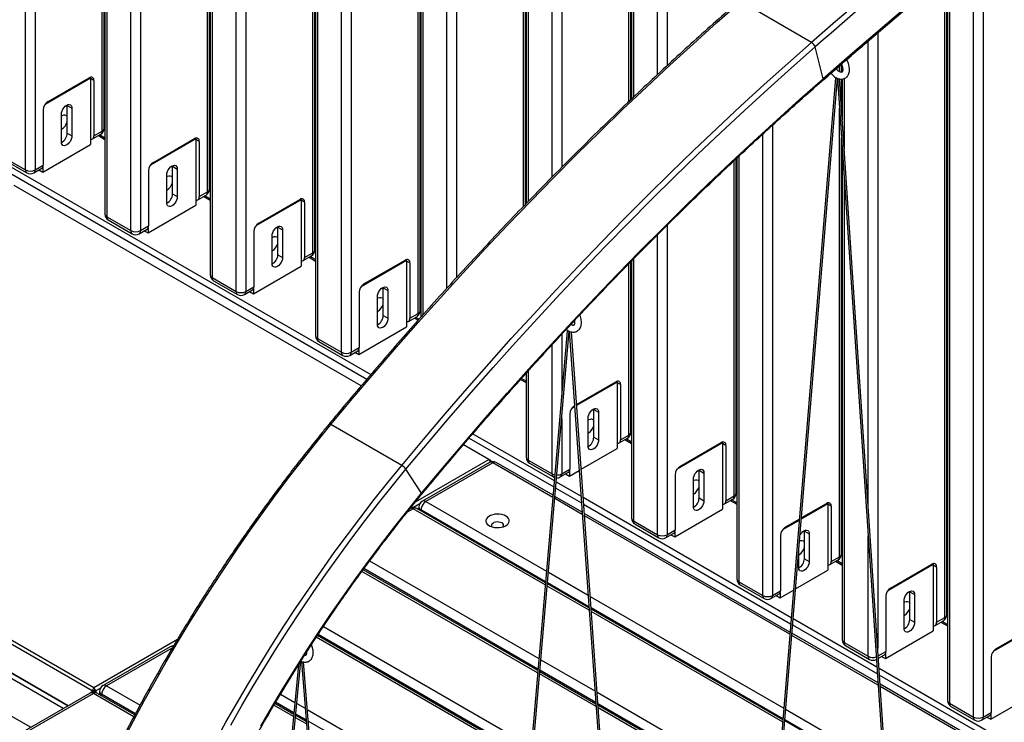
# Model space of a CAD drawing. Header units: millimetres. Extents: x 1 to 419, y 6 to 296.
# Tile 15 of 21: x 313 to 338, y 132 to 149. Entities that reach past the tile are written whole.
import ezdxf

# ---------------------------------------------------------------- set-up
doc = ezdxf.new("R2010")
doc.units = ezdxf.units.MM

msp = doc.modelspace()

# ---------------------------------------------------------------- linework, layer by layer
at = {"color": 7, "linetype": 'Continuous', "lineweight": 25}
for p, q in [((313.5099, 145.4094), (313.5099, 165.959)), ((313.7456, 165.959), (313.7456, 145.4094)), ((315.3955, 146.3619), (315.3955, 165.6899)), ((315.4443, 146.4299), (315.4443, 165.67)), ((315.4645, 165.3332), (315.4645, 144.3209)), ((315.5133, 165.2652), (315.5133, 144.2528)), ((316.1026, 143.9127), (316.1026, 164.925)), ((316.3383, 164.925), (316.3383, 143.9127)), ((317.9882, 144.8652), (317.9882, 164.5929)), ((318.037, 144.9332), (318.037, 164.5716)), ((318.0572, 164.2447), (318.0572, 142.8241)), ((318.106, 164.1767), (318.106, 142.7561)), ((318.6953, 142.4159), (318.6953, 163.8365)), ((318.931, 163.8365), (318.931, 142.4159)), ((320.5809, 143.3684), (320.5809, 163.4315)), ((320.6297, 143.4364), (320.6297, 163.4089)), ((320.65, 163.1018), (320.65, 141.3274)), ((320.6988, 163.0338), (320.6988, 141.2593)), ((321.288, 140.9192), (321.288, 162.6936)), ((321.5237, 162.6936), (321.5237, 140.9192)), ((323.1736, 141.8717), (323.1736, 162.2058)), ((323.2225, 141.9397), (323.2225, 162.1822)), ((323.2427, 161.8772), (323.2427, 141.7852)), ((323.2915, 161.8092), (323.2915, 141.8404)), ((323.8808, 142.4951), (323.8808, 161.469)), ((324.1165, 161.469), (324.1165, 142.7529)), ((325.7664, 144.5091), (325.7664, 160.9156)), ((325.8152, 144.5599), (325.8152, 160.8907)), ((325.8354, 160.571), (325.8354, 144.5809)), ((325.8842, 160.503), (325.8842, 144.6317)), ((326.4735, 145.2345), (326.4735, 160.1628)), ((326.7092, 160.1628), (326.7092, 145.4715)), ((328.3591, 147.087), (328.3591, 159.5942)), ((328.4079, 147.1336), (328.4079, 159.5692)), ((314.4391, 132.1504), (267.4855, 159.2562)), ((328.4281, 159.292), (328.4281, 147.1529)), ((328.4769, 159.224), (328.4769, 147.1995)), ((329.0662, 147.7539), (329.0662, 158.8838)), ((329.3019, 158.8838), (329.3019, 147.9722)), ((267.4855, 158.3307), (313.6375, 131.6877)), ((295.2429, 155.6553), (321.9135, 140.2587)), ((295.3844, 155.7369), (322.0071, 140.368)), ((336.8444, 131.9387), (336.8444, 150.7687)), ((337.0801, 150.9648), (337.0801, 131.9387)), ((336.2551, 150.2783), (336.2551, 132.2789)), ((336.1373, 134.3879), (336.1373, 150.1791)), ((336.1861, 134.4559), (336.1861, 150.2202)), ((336.2063, 150.2372), (336.2063, 132.3469)), ((332.8591, 148.5443), (331.1149, 149.5512)), ((334.2517, 137.1456), (334.2517, 148.5784)), ((334.4874, 148.7814), (334.4874, 133.6368)), ((333.1452, 147.652), (332.9473, 148.4344)), ((333.5445, 147.8249), (333.5445, 147.9688)), ((333.5934, 147.8098), (333.5934, 148.0095)), ((333.6136, 147.9545), (333.6136, 147.8206)), ((315.1126, 147.6684), (313.993, 147.0221)), ((314.0638, 147.0901), (315.0773, 147.6752)), ((315.0897, 147.6816), (315.1126, 147.6684)), ((315.1126, 147.6684), (315.1126, 146.0353)), ((315.1951, 147.6071), (315.1126, 147.6548)), ((315.1951, 147.6071), (315.1951, 146.2462)), ((333.4458, 147.6778), (329.7321, 102.4129)), ((329.7807, 102.3947), (333.4948, 147.6642)), ((333.4479, 147.6879), (333.4458, 147.6779)), ((333.495, 147.6641), (336.2803, 106.2013)), ((336.3302, 106.2026), (333.5462, 147.6479)), ((333.5934, 146.9455), (333.5934, 147.643)), ((333.6136, 147.6452), (333.6136, 146.6444)), ((333.6624, 147.657), (333.6624, 145.9177)), ((313.9459, 146.886), (313.9459, 145.5251)), ((314.5352, 146.9948), (314.5347, 147.0075)), ((314.5352, 146.9948), (314.653, 146.9267)), ((314.5352, 146.3143), (314.5352, 146.9948)), ((314.653, 146.9267), (314.653, 146.2463)), ((333.5445, 135.8847), (333.5445, 146.9271)), ((314.3937, 146.0966), (314.3937, 146.7771)), ((331.8946, 146.5078), (331.8946, 134.9322)), ((314.5352, 146.3143), (314.653, 146.2463)), ((315.1606, 146.1699), (315.3609, 146.2856)), ((315.1951, 146.2462), (315.3955, 146.3619)), ((315.3028, 146.2521), (315.4645, 146.1587)), ((315.4645, 146.1925), (315.3321, 146.269)), ((317.7054, 146.1716), (316.5858, 145.5253)), ((316.6565, 145.5934), (317.67, 146.1785)), ((317.6824, 146.1849), (317.7054, 146.1716)), ((317.7054, 146.1716), (317.7054, 144.5386)), ((317.7879, 146.1104), (317.7054, 146.158)), ((331.6589, 134.9322), (331.6589, 146.2921)), ((333.5934, 135.9527), (333.5934, 146.2004)), ((313.9341, 145.355), (315.1126, 146.0353)), ((317.7879, 146.1104), (317.7879, 144.7495)), ((312.9206, 145.7496), (313.5099, 145.4094)), ((312.9551, 145.6733), (313.5444, 145.3331)), ((331.0006, 137.4494), (331.0006, 145.6818)), ((331.0209, 145.7008), (331.0209, 135.3404)), ((331.0697, 145.7465), (331.0697, 135.2724)), ((333.6136, 145.8994), (333.6136, 133.8436)), ((313.711, 145.3331), (313.9114, 145.4488)), ((313.7456, 145.4094), (313.9459, 145.5251)), ((313.9341, 145.4726), (313.9341, 145.355)), ((317.1279, 145.498), (317.1274, 145.5108)), ((317.1279, 145.498), (317.2457, 145.43)), ((317.1279, 144.8176), (317.1279, 145.498)), ((317.2457, 145.43), (317.2457, 144.7495)), ((330.9518, 137.3814), (330.9518, 145.6361)), ((313.8415, 145.4084), (313.9341, 145.355)), ((316.5386, 145.3892), (316.5386, 144.0283)), ((316.9865, 144.5999), (316.9865, 145.2803)), ((321.7734, 140.0947), (313.227, 145.0284)), ((333.6624, 145.1727), (333.6624, 133.7756)), ((317.1279, 144.8176), (317.2457, 144.7495)), ((317.7533, 144.6732), (317.9537, 144.7888)), ((317.7879, 144.7495), (317.9882, 144.8652)), ((317.8956, 144.7553), (318.0572, 144.662)), ((318.0572, 144.6958), (317.9249, 144.7722)), ((316.5268, 143.8582), (317.7054, 144.5386)), ((320.2981, 144.6749), (319.1785, 144.0286)), ((319.2492, 144.0966), (320.2627, 144.6817)), ((320.2752, 144.6881), (320.2981, 144.6749)), ((320.2981, 144.6749), (320.2981, 143.0418)), ((320.3806, 144.6136), (320.2981, 144.6613)), ((320.3806, 144.6136), (320.3806, 143.2527)), ((315.5133, 144.2528), (316.1026, 143.9127)), ((315.5478, 144.1765), (316.1371, 143.8364)), ((316.3383, 143.9127), (316.5386, 144.0283)), ((316.5268, 143.9758), (316.5268, 143.8582)), ((319.7206, 144.0013), (319.7201, 144.014)), ((319.7206, 144.0013), (319.8385, 143.9332)), ((319.7206, 143.3208), (319.7206, 144.0013)), ((329.3019, 144.0444), (329.3019, 136.4289)), ((316.3038, 143.8364), (316.5041, 143.952)), ((316.4342, 143.9117), (316.5268, 143.8582)), ((319.1314, 143.8925), (319.1314, 142.5316)), ((319.5792, 143.1031), (319.5792, 143.7836)), ((319.8385, 143.9332), (319.8385, 143.2528)), ((329.0662, 136.4289), (329.0662, 143.81)), ((319.7206, 143.3208), (319.8385, 143.2528)), ((320.3461, 143.1764), (320.5464, 143.2921)), ((320.3806, 143.2527), (320.5809, 143.3684)), ((320.4883, 143.2586), (320.65, 143.1652)), ((320.65, 143.199), (320.5176, 143.2755)), ((319.1196, 142.3615), (320.2981, 143.0418)), ((322.8908, 143.1781), (321.7712, 142.5318)), ((321.8419, 142.5999), (322.8554, 143.185)), ((322.8679, 143.1914), (322.8908, 143.1781)), ((322.8908, 143.1781), (322.8908, 141.5451)), ((322.9733, 143.1169), (322.8908, 143.1645)), ((322.9733, 143.1169), (322.9733, 141.756)), ((328.3591, 138.8782), (328.3591, 143.0947)), ((328.4079, 138.9462), (328.4079, 143.1447)), ((328.4281, 143.1653), (328.4281, 136.8371)), ((328.4769, 143.2152), (328.4769, 136.7691)), ((318.106, 142.7561), (318.6953, 142.4159)), ((318.1406, 142.6798), (318.7298, 142.3396)), ((318.931, 142.4159), (319.1314, 142.5316)), ((322.3133, 142.5045), (322.3128, 142.5173)), ((318.8965, 142.3396), (319.0968, 142.4553)), ((319.0269, 142.4149), (319.1196, 142.3615)), ((319.1196, 142.4791), (319.1196, 142.3615)), ((321.7241, 142.3957), (321.7241, 141.0348)), ((322.1719, 141.6064), (322.1719, 142.2868)), ((322.3133, 142.5045), (322.4312, 142.4365)), ((322.3133, 141.8241), (322.3133, 142.5045)), ((322.4312, 142.4365), (322.4312, 141.756)), ((322.3133, 141.8241), (322.4312, 141.756)), ((322.9388, 141.6797), (323.1391, 141.7953)), ((322.9733, 141.756), (323.1736, 141.8717)), ((321.7123, 140.8647), (322.8908, 141.5451)), ((323.081, 141.7618), (323.1743, 141.7079)), ((323.1941, 141.7303), (323.1103, 141.7787)), ((326.8461, 141.4426), (323.1298, 98.6025)), ((323.1785, 98.5855), (326.8957, 141.4363)), ((326.7092, 141.3612), (326.7092, 139.8638)), ((326.8953, 141.4313), (329.6774, 102.3688)), ((329.7264, 102.3831), (326.9462, 141.4195)), ((320.6988, 141.2593), (321.288, 140.9192)), ((320.7333, 141.183), (321.3226, 140.8429)), ((326.4735, 137.9257), (326.4735, 141.1062)), ((321.4892, 140.8429), (321.6896, 140.9585)), ((321.5237, 140.9192), (321.7241, 141.0348)), ((321.6197, 140.9182), (321.7123, 140.8647)), ((321.7123, 140.9823), (321.7123, 140.8647)), ((325.8354, 140.4043), (325.8354, 138.3339)), ((325.8842, 140.4586), (325.8842, 138.2659)), ((325.6978, 140.2512), (325.8354, 140.1717)), ((325.8354, 140.2055), (325.7178, 140.2734)), ((327.0734, 139.633), (328.0409, 140.1915)), ((328.0763, 140.1846), (327.0753, 139.6068)), ((328.0533, 140.1979), (328.0763, 140.1846)), ((328.0763, 140.1846), (328.0763, 138.5516)), ((328.1588, 140.1234), (328.0763, 140.171)), ((328.1588, 140.1234), (328.1588, 138.7625)), ((303.5043, 139.4155), (315.1951, 132.6666)), ((326.9095, 139.4022), (326.9095, 138.0413)), ((327.0272, 139.579), (326.9567, 139.5383)), ((327.4988, 139.511), (327.4983, 139.5238)), ((327.4988, 139.511), (327.6166, 139.443)), ((327.4988, 138.8306), (327.4988, 139.511)), ((327.6166, 139.443), (327.6166, 138.7625)), ((315.148, 132.5849), (303.4572, 139.3339)), ((322.7706, 138.1332), (321.0264, 139.1401)), ((326.7092, 139.2859), (326.7092, 137.9257)), ((327.3574, 138.6129), (327.3574, 139.2933)), ((324.5229, 138.9156), (326.5266, 137.7589)), ((328.1588, 138.7625), (328.3591, 138.8782)), ((324.9178, 138.2794), (324.2891, 138.6423)), ((324.4294, 138.8063), (326.5131, 137.6034)), ((327.4988, 138.8306), (327.6166, 138.7625)), ((328.1242, 138.6862), (328.3246, 138.8019)), ((328.2665, 138.7683), (328.4281, 138.675)), ((328.4281, 138.7088), (328.2958, 138.7852)), ((330.669, 138.6879), (329.5494, 138.0416)), ((329.6201, 138.1096), (330.6336, 138.6947)), ((330.6461, 138.7011), (330.669, 138.6879)), ((330.669, 138.6879), (330.669, 137.0548)), ((330.7515, 138.6267), (330.669, 138.6743)), ((303.4572, 138.6262), (314.5569, 132.2185)), ((314.5569, 132.2185), (303.5043, 138.599)), ((327.187, 138.0382), (328.0763, 138.5516)), ((330.7515, 138.6267), (330.7515, 137.2658)), ((323.1093, 137.2353), (324.9178, 138.2794)), ((324.9288, 138.206), (323.2789, 137.2535)), ((325.0121, 138.1978), (323.3622, 137.2453)), ((324.9178, 138.2794), (324.9535, 138.2177)), ((324.965, 138.2522), (324.9178, 138.2794)), ((324.965, 138.2522), (324.965, 138.2215)), ((326.4906, 137.3442), (325.0121, 138.1978)), ((326.4953, 137.3979), (325.0955, 138.206)), ((325.8842, 138.2659), (326.4735, 137.9257)), ((325.9187, 138.1895), (326.508, 137.8494)), ((323.26, 137.4505), (322.8753, 138.0403)), ((326.6747, 137.8494), (326.875, 137.965)), ((326.7092, 137.9257), (326.9095, 138.0413)), ((326.8051, 137.9247), (326.8977, 137.8712)), ((326.8977, 137.8712), (327.1389, 138.0105)), ((326.8977, 137.9888), (326.8977, 137.8712)), ((330.0915, 138.0143), (330.091, 138.0271)), ((330.0915, 138.0143), (330.2094, 137.9462)), ((330.0915, 137.3338), (330.0915, 138.0143)), ((330.2094, 137.9462), (330.2094, 137.2658)), ((326.5743, 137.7314), (327.1839, 137.3795)), ((329.5023, 137.9055), (329.5023, 136.5446)), ((329.9501, 137.1161), (329.9501, 137.7966)), ((326.5608, 137.5759), (327.196, 137.2092)), ((323.2151, 137.1875), (323.0615, 137.0989)), ((323.3622, 137.2453), (326.3332, 135.5301)), ((327.2162, 136.9254), (326.5384, 137.3167)), ((327.212, 136.9841), (326.543, 137.3704)), ((327.2361, 137.3493), (332.3559, 134.3937)), ((330.0915, 137.3338), (330.2094, 137.2658)), ((330.717, 137.1894), (330.9173, 137.3051)), ((330.7515, 137.2658), (330.9518, 137.3814)), ((330.8592, 137.2716), (331.0209, 137.1782)), ((331.0209, 137.2121), (330.8885, 137.2885)), ((333.2617, 137.1911), (332.6044, 136.8117)), ((332.6068, 136.8403), (333.2263, 137.198)), ((333.2388, 137.2044), (333.2617, 137.1911)), ((333.2617, 137.1911), (333.2617, 135.5581)), ((323.0558, 137.0684), (322.9021, 136.9796)), ((326.304, 135.1932), (323.0558, 137.0684)), ((326.3087, 135.2469), (323.1391, 137.0766)), ((323.1955, 137.1092), (323.1955, 137.0441)), ((326.3108, 135.271), (323.2444, 137.0412)), ((323.2444, 137.0412), (323.2444, 137.0159)), ((327.2482, 137.179), (332.3431, 134.2378)), ((332.3262, 134.0318), (327.2642, 136.954)), ((329.4905, 136.3745), (330.669, 137.0548)), ((333.3442, 137.1299), (333.2617, 137.1775)), ((333.3442, 137.1299), (333.3442, 135.769)), ((332.3218, 133.978), (327.2684, 136.8952)), ((328.4769, 136.7691), (329.0662, 136.4289)), ((332.5518, 136.7813), (332.1421, 136.5448)), ((332.2128, 136.6129), (332.5542, 136.8099)), ((328.5115, 136.6928), (329.1007, 136.3526)), ((329.2674, 136.3526), (329.4677, 136.4683)), ((329.3019, 136.4289), (329.5023, 136.5446)), ((329.4905, 136.4921), (329.4905, 136.3745)), ((332.6842, 136.5175), (332.6837, 136.5303)), ((332.6842, 136.5175), (332.8021, 136.4495)), ((332.6842, 135.8371), (332.6842, 136.5175)), ((329.3978, 136.4279), (329.4905, 136.3745)), ((332.095, 136.4087), (332.095, 135.0478)), ((332.8021, 136.4495), (332.8021, 135.769)), ((334.2517, 133.4354), (334.2517, 136.4006)), ((332.5428, 135.6194), (332.5428, 136.0607)), ((321.9804, 135.7843), (326.1466, 133.3791)), ((332.6842, 135.8371), (332.8021, 135.769)), ((333.3097, 135.6927), (333.51, 135.8084)), ((333.3442, 135.769), (333.5445, 135.8847)), ((333.4519, 135.7748), (333.6136, 135.6815)), ((333.6136, 135.7153), (333.4812, 135.7917)), ((326.1163, 133.0293), (321.7905, 135.5265)), ((326.1209, 133.0829), (321.8196, 135.566)), ((326.1242, 133.12), (321.8397, 135.5933)), ((326.381, 135.5026), (327.3577, 134.9387)), ((332.4638, 135.0974), (333.2617, 135.5581)), ((335.8544, 135.6944), (334.7348, 135.0481)), ((334.8056, 135.1161), (335.8191, 135.7012)), ((335.8315, 135.7076), (335.8544, 135.6944)), ((335.8544, 135.6944), (335.8544, 134.0613)), ((335.9369, 135.6332), (335.8544, 135.6808)), ((335.9369, 135.6332), (335.9369, 134.2723)), ((327.3779, 134.6549), (326.3585, 135.2434)), ((331.0697, 135.2724), (331.6589, 134.9322)), ((327.384, 134.5698), (326.3518, 135.1657)), ((327.3798, 134.6286), (326.3564, 135.2193)), ((331.1042, 135.196), (331.6935, 134.8559)), ((331.8946, 134.9322), (332.095, 135.0478)), ((332.0832, 134.8777), (332.4112, 135.0671)), ((335.277, 135.0208), (335.2765, 135.0336)), ((335.277, 135.0208), (335.3948, 134.9527)), ((335.277, 134.3403), (335.277, 135.0208)), ((327.4099, 134.9086), (332.1726, 132.1592)), ((331.8601, 134.8559), (332.0605, 134.9715)), ((331.9906, 134.9312), (332.0832, 134.8777)), ((332.0832, 134.9953), (332.0832, 134.8777)), ((334.6877, 134.912), (334.6877, 133.5511)), ((335.1355, 134.1226), (335.1355, 134.8031)), ((335.3948, 134.9527), (335.3948, 134.2723)), ((332.1513, 131.8993), (327.4301, 134.6248)), ((332.1493, 131.8752), (327.432, 134.5984)), ((332.1449, 131.8214), (327.4362, 134.5396)), ((332.4038, 134.3661), (334.4684, 133.1742)), ((335.277, 134.3403), (335.3948, 134.2723)), ((335.9024, 134.1959), (336.1027, 134.3116)), ((335.9369, 134.2723), (336.1373, 134.3879)), ((336.0446, 134.2781), (336.2063, 134.1847)), ((336.2063, 134.2186), (336.0739, 134.295)), ((320.8428, 134.1686), (325.9589, 131.2152)), ((332.391, 134.2102), (334.4798, 133.0043)), ((334.6759, 133.381), (335.8544, 134.0613)), ((338.4472, 134.1976), (337.3276, 133.5513)), ((337.3983, 133.6194), (338.4118, 134.2045)), ((315.1951, 132.6666), (317.2515, 133.8537)), ((325.9286, 130.8653), (320.6665, 133.903)), ((325.9332, 130.919), (320.6936, 133.9438)), ((325.9364, 130.956), (320.7122, 133.9719)), ((334.4988, 132.7212), (332.3697, 133.9503)), ((334.4949, 132.7798), (332.3741, 134.0041)), ((317.0681, 133.6681), (315.4182, 132.7157)), ((317.1292, 133.647), (315.5015, 132.7074)), ((333.6624, 133.7756), (334.2517, 133.4354)), ((333.6969, 133.6993), (334.2862, 133.3591)), ((334.5004, 133.443), (334.6877, 133.5511)), ((316.5817, 94.7747), (320.291, 133.3147)), ((320.3001, 133.3102), (323.0787, 98.5602)), ((326.1944, 133.3516), (327.5255, 132.5832)), ((334.4528, 133.3591), (334.4558, 133.3609)), ((334.504, 133.3887), (334.6532, 133.4748)), ((334.5833, 133.4344), (334.6759, 133.381)), ((334.6759, 133.4986), (334.6759, 133.381)), ((337.2804, 133.4152), (337.2804, 132.0543)), ((320.2325, 133.2278), (316.5333, 94.7933)), ((323.1277, 98.574), (320.3514, 133.2953)), ((327.5457, 132.2993), (326.1719, 133.0924)), ((334.5204, 133.1442), (338.2853, 130.9707)), ((327.5528, 132.2), (326.164, 133.0017)), ((327.5486, 132.2588), (326.1687, 133.0554)), ((334.5319, 132.9743), (338.273, 130.8146)), ((315.1951, 132.6666), (315.148, 132.5849)), ((315.2423, 132.5849), (315.148, 132.5849)), ((315.148, 132.5505), (315.148, 132.5849)), ((315.2423, 132.5849), (315.1951, 132.6666)), ((315.3544, 132.6497), (315.2423, 132.5849)), ((315.2423, 132.5849), (315.2423, 132.5435)), ((315.5015, 132.7074), (316.3282, 132.2302)), ((338.2567, 130.6082), (334.5469, 132.7498)), ((338.2524, 130.5543), (334.5509, 132.6912)), ((315.1, 132.532), (313.4501, 131.5795)), ((315.1833, 132.5237), (313.5334, 131.5712)), ((316.178, 131.9495), (315.1833, 132.5237)), ((316.2009, 131.9927), (315.2667, 132.532)), ((315.3349, 132.5713), (315.3349, 132.4926)), ((316.2166, 132.0224), (315.3837, 132.5033)), ((315.3837, 132.5033), (315.3837, 132.4644)), ((319.7874, 132.5056), (320.1432, 132.3002)), ((327.5777, 132.553), (331.9957, 130.0026)), ((337.2686, 131.8842), (338.4098, 132.543)), ((320.1097, 131.9521), (319.6245, 132.2322)), ((320.1149, 132.0055), (319.6495, 132.2741)), ((320.1184, 132.0423), (319.6668, 132.3031)), ((320.1908, 132.2727), (320.3923, 132.1564)), ((320.4449, 132.126), (325.7712, 129.0512)), ((331.9743, 129.7427), (327.5979, 132.2692)), ((331.9713, 129.7056), (327.6008, 132.2286)), ((331.9669, 129.6518), (327.605, 132.1699)), ((332.2204, 132.1315), (334.6319, 130.7394)), ((336.2551, 132.2789), (336.8444, 131.9387)), ((336.2896, 132.2026), (336.8789, 131.8624)), ((320.4231, 131.7712), (320.1573, 131.9247)), ((320.4184, 131.8303), (320.1624, 131.9781)), ((320.4152, 131.871), (320.1659, 132.0149)), ((334.6527, 130.43), (332.1971, 131.8476)), ((334.651, 130.4563), (332.1991, 131.8717)), ((337.0456, 131.8624), (337.2459, 131.978)), ((337.0801, 131.9387), (337.2804, 132.0543)), ((337.176, 131.9377), (337.2686, 131.8842)), ((337.2686, 132.0018), (337.2686, 131.8842)), ((325.7487, 128.792), (320.4677, 131.8407))]:
    msp.add_line(p, q, dxfattribs=at)
at = {"color": 7, "linetype": 'Continuous', "lineweight": 25, "flags": 128}
for points in [[(321.0264, 139.1401), (321.5583, 139.7776), (322.094, 140.4087), (322.6336, 141.0334), (323.177, 141.6516), (323.7239, 142.2631), (324.2744, 142.8677), (324.8283, 143.4654), (325.3854, 144.0561), (325.9458, 144.6397), (326.5093, 145.2159), (327.0757, 145.7848), (327.6451, 146.3462), (328.2171, 146.9), (328.7918, 147.4461), (329.3691, 147.9843), (329.9487, 148.5147), (330.5307, 149.037), (331.1149, 149.5512)], [(322.7706, 138.1332), (323.3025, 138.7707), (323.8382, 139.4018), (324.3778, 140.0265), (324.9212, 140.6447), (325.4681, 141.2561), (326.0186, 141.8608), (326.5725, 142.4585), (327.1296, 143.0492), (327.69, 143.6328), (328.2535, 144.209), (328.8199, 144.7779), (329.3893, 145.3393), (329.9613, 145.8931), (330.536, 146.4392), (331.1133, 146.9774), (331.6929, 147.5078), (332.2749, 148.0301), (332.8591, 148.5443)], [(322.8753, 138.0403), (323.4062, 138.6768), (323.9411, 139.3069), (324.4799, 139.9306), (325.0223, 140.5477), (325.5684, 141.1582), (326.1179, 141.7619), (326.6709, 142.3586), (327.2272, 142.9483), (327.7866, 143.5309), (328.3492, 144.1062), (328.9147, 144.6742), (329.4831, 145.2347), (330.0542, 145.7876), (330.628, 146.3327), (331.2043, 146.8701), (331.783, 147.3996), (332.364, 147.9211), (332.9473, 148.4344)], [(323.26, 137.4505), (323.7811, 138.0752), (324.306, 138.6936), (324.8348, 139.3058), (325.3672, 139.9115), (325.9031, 140.5106), (326.4425, 141.1031), (326.9852, 141.6888), (327.5312, 142.2676), (328.0803, 142.8393), (328.6324, 143.404), (329.1874, 143.9614), (329.7453, 144.5115), (330.3058, 145.0541), (330.8689, 145.5892), (331.4346, 146.1167), (332.0025, 146.6363), (332.5728, 147.1481), (333.1452, 147.652)], [(333.4883, 147.6646), (333.4803, 147.6628), (333.4708, 147.6629), (333.4613, 147.6647), (333.4532, 147.6681), (333.4477, 147.6725), (333.4458, 147.6773), (333.4458, 147.6778)], [(314.3937, 146.7771), (314.3982, 146.8184), (314.4111, 146.8619), (314.4317, 146.9048), (314.4586, 146.9441), (314.4898, 146.9771), (314.5234, 147.0016), (314.5569, 147.0159), (314.5882, 147.019), (314.615, 147.0107), (314.6356, 146.9916), (314.6486, 146.9629), (314.653, 146.9267)], [(314.3937, 146.7356), (314.4144, 146.7478), (314.4492, 146.7602), (314.4813, 146.7613), (314.5086, 146.751), (314.5295, 146.7299), (314.5352, 146.7198)], [(314.653, 146.2463), (314.6486, 146.205), (314.6356, 146.1614), (314.615, 146.1185), (314.5882, 146.0792), (314.5569, 146.0462), (314.5234, 146.0217), (314.4898, 146.0075), (314.4586, 146.0044), (314.4317, 146.0127), (314.4111, 146.0318), (314.3982, 146.0604), (314.3937, 146.0966)], [(315.1126, 146.164), (315.1224, 146.1625), (315.1427, 146.1633), (315.1606, 146.1699), (315.1753, 146.1821), (315.1862, 146.1993), (315.1929, 146.221), (315.1951, 146.2462)], [(316.9865, 145.2803), (316.9909, 145.3216), (317.0038, 145.3652), (317.0244, 145.4081), (317.0513, 145.4474), (317.0825, 145.4804), (317.1161, 145.5048), (317.1497, 145.5191), (317.1809, 145.5222), (317.2078, 145.5139), (317.2284, 145.4948), (317.2413, 145.4662), (317.2457, 145.43)], [(316.9865, 145.2389), (317.0071, 145.2511), (317.0419, 145.2635), (317.074, 145.2646), (317.1013, 145.2543), (317.1222, 145.2332), (317.1279, 145.2231)], [(317.2457, 144.7495), (317.2413, 144.7082), (317.2284, 144.6647), (317.2078, 144.6218), (317.1809, 144.5825), (317.1497, 144.5495), (317.1161, 144.525), (317.0825, 144.5107), (317.0513, 144.5076), (317.0244, 144.5159), (317.0038, 144.535), (316.9909, 144.5637), (316.9865, 144.5999)], [(317.7054, 144.6673), (317.7151, 144.6658), (317.7355, 144.6666), (317.7533, 144.6732), (317.768, 144.6854), (317.7789, 144.7026), (317.7856, 144.7243), (317.7879, 144.7495)], [(319.5792, 143.7836), (319.5836, 143.8249), (319.5966, 143.8684), (319.6172, 143.9113), (319.644, 143.9506), (319.6753, 143.9836), (319.7088, 144.0081), (319.7424, 144.0224), (319.7736, 144.0255), (319.8005, 144.0172), (319.8211, 143.9981), (319.834, 143.9694), (319.8385, 143.9332)], [(319.5792, 143.7421), (319.5999, 143.7543), (319.6347, 143.7668), (319.6668, 143.7678), (319.6941, 143.7575), (319.7149, 143.7364), (319.7206, 143.7263)], [(319.8385, 143.2528), (319.834, 143.2115), (319.8211, 143.1679), (319.8005, 143.125), (319.7736, 143.0857), (319.7424, 143.0527), (319.7088, 143.0283), (319.6753, 143.014), (319.644, 143.0109), (319.6172, 143.0192), (319.5966, 143.0383), (319.5836, 143.0669), (319.5792, 143.1031)], [(320.2981, 143.1705), (320.3078, 143.169), (320.3282, 143.1698), (320.3461, 143.1764), (320.3607, 143.1886), (320.3716, 143.2058), (320.3783, 143.2275), (320.3806, 143.2527)], [(322.1719, 142.2868), (322.1763, 142.3281), (322.1893, 142.3717), (322.2099, 142.4146), (322.2367, 142.4539), (322.268, 142.4869), (322.3015, 142.5114), (322.3351, 142.5256), (322.3664, 142.5287), (322.3932, 142.5204), (322.4138, 142.5013), (322.4268, 142.4727), (322.4312, 142.4365)], [(322.1719, 142.2454), (322.1926, 142.2576), (322.2274, 142.27), (322.2595, 142.2711), (322.2868, 142.2608), (322.3076, 142.2397), (322.3133, 142.2296)], [(322.4312, 141.756), (322.4268, 141.7147), (322.4138, 141.6712), (322.3932, 141.6283), (322.3664, 141.589), (322.3351, 141.556), (322.3015, 141.5315), (322.268, 141.5172), (322.2367, 141.5141), (322.2099, 141.5224), (322.1893, 141.5415), (322.1763, 141.5702), (322.1719, 141.6064)], [(322.8908, 141.6738), (322.9005, 141.6723), (322.9209, 141.6731), (322.9388, 141.6797), (322.9534, 141.6919), (322.9643, 141.7091), (322.971, 141.7308), (322.9733, 141.756)], [(326.8886, 141.4292), (326.8806, 141.4275), (326.8711, 141.4276), (326.8616, 141.4295), (326.8535, 141.4329), (326.8481, 141.4373), (326.8461, 141.442), (326.8461, 141.4426)], [(326.8957, 141.4363), (326.8939, 141.4325), (326.8886, 141.4292)], [(327.3574, 139.2933), (327.3618, 139.3346), (327.3747, 139.3782), (327.3953, 139.4211), (327.4222, 139.4604), (327.4534, 139.4934), (327.487, 139.5179), (327.5206, 139.5321), (327.5518, 139.5352), (327.5787, 139.5269), (327.5993, 139.5078), (327.6122, 139.4792), (327.6166, 139.443)], [(315.917, 131.3602), (316.1718, 131.8493), (316.4329, 132.3355), (316.7003, 132.8188), (316.9739, 133.2987), (317.2534, 133.7752), (317.5389, 134.248), (317.8301, 134.7168), (318.1269, 135.1814), (318.4292, 135.6417), (318.7368, 136.0974), (319.0495, 136.5482), (319.3673, 136.994), (319.69, 137.4345), (320.0174, 137.8696), (320.3494, 138.299), (320.6858, 138.7226), (321.0264, 139.1401)], [(321.0264, 139.1401), (321.0133, 139.147), (321.002, 139.1517), (320.9929, 139.154), (320.9864, 139.1537), (320.9833, 139.1518)], [(327.3574, 139.2519), (327.378, 139.2641), (327.4128, 139.2765), (327.4449, 139.2776), (327.4722, 139.2673), (327.4931, 139.2462), (327.4988, 139.2361)], [(327.6166, 138.7625), (327.6122, 138.7212), (327.5993, 138.6777), (327.5787, 138.6348), (327.5518, 138.5955), (327.5206, 138.5625), (327.487, 138.538), (327.4534, 138.5237), (327.4222, 138.5206), (327.3953, 138.5289), (327.3747, 138.548), (327.3618, 138.5767), (327.3574, 138.6129)], [(328.0763, 138.6803), (328.086, 138.6788), (328.1064, 138.6796), (328.1242, 138.6862), (328.1389, 138.6984), (328.1498, 138.7156), (328.1565, 138.7373), (328.1588, 138.7625)], [(318.1771, 131.3286), (318.4445, 131.8119), (318.718, 132.2918), (318.9976, 132.7683), (319.2831, 133.2411), (319.5743, 133.7099), (319.8711, 134.1745), (320.1733, 134.6348), (320.4809, 135.0905), (320.7937, 135.5413), (321.1115, 135.9871), (321.4342, 136.4276), (321.7616, 136.8627), (322.0936, 137.2921), (322.43, 137.7157), (322.7706, 138.1332)], [(318.5662, 131.744), (318.8387, 132.222), (319.1172, 132.6966), (319.4015, 133.1675), (319.6915, 133.6345), (319.9872, 134.0973), (320.2883, 134.5557), (320.5946, 135.0096), (320.9062, 135.4587), (321.2227, 135.9027), (321.5441, 136.3415), (321.8703, 136.7749), (322.2009, 137.2026), (322.536, 137.6245), (322.8753, 138.0403)], [(329.9501, 137.7966), (329.9545, 137.8379), (329.9675, 137.8814), (329.9881, 137.9243), (330.0149, 137.9636), (330.0462, 137.9966), (330.0797, 138.0211), (330.1133, 138.0354), (330.1445, 138.0385), (330.1714, 138.0302), (330.192, 138.0111), (330.2049, 137.9824), (330.2094, 137.9462)], [(326.508, 137.8494), (326.5276, 137.8397), (326.5329, 137.8376)], [(329.9501, 137.7552), (329.9708, 137.7673), (330.0056, 137.7798), (330.0376, 137.7808), (330.065, 137.7705), (330.0858, 137.7494), (330.0915, 137.7393)], [(319.3045, 131.7194), (319.5761, 132.1873), (319.8537, 132.6515), (320.1372, 133.1118), (320.4263, 133.568), (320.721, 134.0198), (321.0211, 134.4671), (321.3264, 134.9095), (321.6369, 135.3469), (321.9522, 135.779), (322.2724, 136.2056), (322.5972, 136.6266), (322.9264, 137.0416), (323.26, 137.4505)], [(323.2663, 137.4276), (323.2669, 137.4285), (323.2676, 137.4337), (323.2652, 137.4412), (323.26, 137.4505)], [(330.2094, 137.2658), (330.2049, 137.2245), (330.192, 137.1809), (330.1714, 137.138), (330.1445, 137.0987), (330.1133, 137.0657), (330.0797, 137.0413), (330.0462, 137.027), (330.0149, 137.0239), (329.9881, 137.0322), (329.9675, 137.0513), (329.9545, 137.0799), (329.9501, 137.1161)], [(330.669, 137.1836), (330.6787, 137.182), (330.6991, 137.1828), (330.717, 137.1894), (330.7316, 137.2016), (330.7425, 137.2189), (330.7492, 137.2405), (330.7515, 137.2658)], [(325.3339, 136.8867), (325.2886, 136.908), (325.2369, 136.9236), (325.1808, 136.9329), (325.1227, 136.9354), (325.0648, 136.9312), (325.0096, 136.9203), (324.9593, 136.9032), (324.916, 136.8806), (324.8815, 136.8535), (324.8571, 136.8229), (324.844, 136.7901), (324.8425, 136.7564), (324.8528, 136.7233), (324.8744, 136.692), (324.9065, 136.6639), (324.9478, 136.64), (324.9965, 136.6215), (325.0507, 136.609), (325.1081, 136.6031), (325.1664, 136.6039), (325.2232, 136.6115), (325.2762, 136.6256), (325.3233, 136.6455), (325.3624, 136.6705), (325.392, 136.6996), (325.4108, 136.7314), (325.4182, 136.7648), (325.4138, 136.7984), (325.3977, 136.8308), (325.3707, 136.8606), (325.3339, 136.8867)], [(325.236, 136.7173), (325.2019, 136.7321), (325.1619, 136.7407), (325.1193, 136.7425), (325.0776, 136.7372), (325.0401, 136.7254), (325.0099, 136.708), (324.9894, 136.6864), (324.9804, 136.6623), (324.9834, 136.6377), (324.9913, 136.6231)], [(332.569, 136.4052), (332.5808, 136.4276), (332.6076, 136.4669), (332.6389, 136.4999), (332.6724, 136.5244), (332.706, 136.5386), (332.7373, 136.5417), (332.7641, 136.5334), (332.7847, 136.5143), (332.7977, 136.4857), (332.8021, 136.4495)], [(332.5596, 136.2686), (332.5635, 136.2706), (332.5983, 136.283), (332.6304, 136.2841), (332.6577, 136.2738), (332.6785, 136.2527), (332.6842, 136.2426)], [(332.8021, 135.769), (332.7977, 135.7278), (332.7847, 135.6842), (332.7641, 135.6413), (332.7373, 135.602), (332.706, 135.569), (332.6724, 135.5445), (332.6389, 135.5302), (332.6076, 135.5271), (332.5808, 135.5354), (332.5602, 135.5545), (332.5472, 135.5832), (332.5428, 135.6194)], [(333.2617, 135.6868), (333.2714, 135.6853), (333.2918, 135.6861), (333.3097, 135.6927), (333.3243, 135.7049), (333.3352, 135.7221), (333.3419, 135.7438), (333.3442, 135.769)], [(335.1355, 134.8031), (335.14, 134.8444), (335.1529, 134.8879), (335.1735, 134.9308), (335.2004, 134.9701), (335.2316, 135.0031), (335.2652, 135.0276), (335.2987, 135.0419), (335.33, 135.045), (335.3568, 135.0367), (335.3774, 135.0176), (335.3904, 134.9889), (335.3948, 134.9527)], [(335.1355, 134.7617), (335.1562, 134.7738), (335.191, 134.7863), (335.2231, 134.7874), (335.2504, 134.777), (335.2713, 134.7559), (335.277, 134.7458)], [(335.3948, 134.2723), (335.3904, 134.231), (335.3774, 134.1874), (335.3568, 134.1445), (335.33, 134.1052), (335.2987, 134.0722), (335.2652, 134.0478), (335.2316, 134.0335), (335.2004, 134.0304), (335.1735, 134.0387), (335.1529, 134.0578), (335.14, 134.0864), (335.1355, 134.1226)], [(335.8544, 134.1901), (335.8642, 134.1885), (335.8845, 134.1893), (335.9024, 134.196), (335.9171, 134.2081), (335.928, 134.2254), (335.9347, 134.247), (335.9369, 134.2723)], [(334.4528, 133.3591), (334.4528, 133.3591), (334.4562, 133.3613)]]:
    msp.add_lwpolyline(points, dxfattribs=at)
at = {"color": 7, "linetype": 'Continuous', "lineweight": 25}
for centre, radius, start, end in [((462.0526, 0.6114), 196.4055, 126.256962, 131.131541), ((462.0607, 0.5932), 196.2837, 126.256962, 131.131541), ((461.3512, 0.8499), 194.9042, 126.256962, 131.131541), ((332.7541, 148.3698), 0.2037, 18.51676, 58.98481), ((315.1233, 147.6188), 0.0728, 350.78596, 129.20329), ((333.115, 147.6387), 0.033, 319.72509, 23.7457), ((314.2018, 146.8743), 0.2561, 122.60548, 177.39452), ((314.2473, 146.6711), 0.2992, 299.29053, 344.12314), ((315.2776, 146.4299), 0.1667, 299.99731, 0), ((315.3609, 146.4383), 0.0838, 294.37466, 354.3052), ((314.2607, 146.3238), 0.2747, 299.09901, 358.01487), ((315.3162, 146.3518), 0.0799, 304.05635, 7.25583), ((317.716, 146.122), 0.0728, 350.78596, 129.20329), ((313.8666, 145.515), 0.0799, 304.05635, 7.25583), ((316.7945, 145.3776), 0.2561, 122.60548, 177.39452), ((313.5891, 145.3993), 0.0799, 172.74417, 235.94365), ((313.6277, 145.6369), 0.2562, 242.60967, 297.39033), ((313.6277, 145.4775), 0.1667, 240.00269, 299.99731), ((313.6639, 145.4004), 0.0822, 305.01333, 6.29885), ((316.8401, 145.1744), 0.2992, 299.29053, 344.12314), ((316.8534, 144.8271), 0.2747, 299.09901, 358.01487), ((317.8703, 144.9332), 0.1667, 299.99731, 0), ((317.9089, 144.8551), 0.0799, 304.05635, 7.25583), ((317.9536, 144.9415), 0.0838, 294.37466, 354.3052), ((320.3087, 144.6253), 0.0728, 350.78596, 129.20329), ((315.6312, 144.3209), 0.1667, 180, 240.00269), ((315.5479, 144.3292), 0.0838, 185.6948, 245.62534), ((315.595, 144.2438), 0.0822, 173.70115, 234.98667), ((316.4593, 144.0182), 0.0799, 304.05635, 7.25583), ((319.3872, 143.8808), 0.2561, 122.60548, 177.39452), ((316.1819, 143.9026), 0.0799, 172.74417, 235.94365), ((316.2204, 144.1401), 0.2562, 242.60967, 297.39033), ((316.2204, 143.9807), 0.1667, 240.00269, 299.99731), ((316.2566, 143.9037), 0.0822, 305.01333, 6.29885), ((319.4328, 143.6776), 0.2992, 299.29053, 344.12314), ((319.4461, 143.3303), 0.2747, 299.09901, 358.01487), ((320.4631, 143.4364), 0.1667, 299.99731, 0), ((320.5016, 143.3583), 0.0799, 304.05635, 7.25583), ((320.5463, 143.4448), 0.0838, 294.37466, 354.3052), ((322.9015, 143.1286), 0.0728, 350.78596, 129.20329), ((318.2239, 142.8241), 0.1667, 180, 240.00269), ((318.1406, 142.8324), 0.0838, 185.6948, 245.62534), ((318.1877, 142.7471), 0.0822, 173.70115, 234.98667), ((319.0521, 142.5215), 0.0799, 304.05635, 7.25583), ((321.9799, 142.3841), 0.2561, 122.60548, 177.39452), ((318.7746, 142.4058), 0.0799, 172.74417, 235.94365), ((318.8132, 142.6434), 0.2562, 242.60967, 297.39033), ((318.8132, 142.484), 0.1667, 240.00269, 299.99731), ((318.8493, 142.4069), 0.0822, 305.01333, 6.29885), ((322.0255, 142.1809), 0.2992, 299.29053, 344.12314), ((322.0388, 141.8336), 0.2747, 299.09901, 358.01487), ((323.0558, 141.9397), 0.1667, 299.99731, 0), ((323.0944, 141.8616), 0.0799, 304.05635, 7.25583), ((323.1391, 141.948), 0.0838, 294.37466, 354.3052), ((320.8166, 141.3274), 0.1667, 180, 240.00269), ((320.7334, 141.3357), 0.0838, 185.6948, 245.62534), ((320.7804, 141.2503), 0.0822, 173.70115, 234.98667), ((321.3673, 140.9091), 0.0799, 172.74417, 235.94365), ((321.4059, 141.1466), 0.2562, 242.60967, 297.39033), ((321.4059, 140.9872), 0.1667, 240.00269, 299.99731), ((321.4421, 140.9102), 0.0822, 305.01333, 6.29885), ((321.6448, 141.0247), 0.0799, 304.05635, 7.25583), ((325.6485, 140.4429), 0.1667, 299.99731, 317.59347), ((328.0869, 140.1351), 0.0728, 350.78596, 129.20329), ((327.1654, 139.3906), 0.2561, 122.60548, 177.39452), ((327.211, 139.1874), 0.2992, 299.29053, 344.12314), ((328.2412, 138.9462), 0.1667, 299.99731, 0), ((328.2798, 138.8681), 0.0799, 304.05635, 7.25583), ((328.3245, 138.9545), 0.0838, 294.37466, 354.3052), ((327.2243, 138.8401), 0.2747, 299.09901, 358.01487), ((330.6796, 138.6383), 0.0728, 350.78596, 129.20329), ((325.0121, 138.0617), 0.1667, 60.00269, 119.99731), ((324.9633, 138.1296), 0.0838, 54.38242, 114.30712), ((325.0609, 138.1296), 0.0838, 65.69288, 125.61758), ((326.0021, 138.3339), 0.1667, 180, 240.00269), ((325.9188, 138.3422), 0.0838, 185.6948, 245.62534), ((325.9659, 138.2568), 0.0822, 173.70115, 234.98667), ((322.5935, 137.8282), 0.3527, 36.97599, 59.85725), ((326.5528, 137.9156), 0.0799, 172.74417, 235.94365), ((326.5775, 138.1144), 0.2155, 241.12738, 259.62481), ((326.5952, 138.1413), 0.2439, 268.45911, 297.8526), ((326.6275, 137.9167), 0.0822, 305.01333, 6.29885), ((326.8302, 138.0312), 0.0799, 304.05635, 7.25583), ((329.7581, 137.8938), 0.2561, 122.60548, 177.39452), ((326.5913, 137.9937), 0.1667, 267.01421, 299.99731), ((329.8037, 137.6906), 0.2992, 299.29053, 344.12314), ((330.834, 137.4494), 0.1667, 299.99731, 0), ((330.9172, 137.4578), 0.0838, 294.37466, 354.3052), ((323.3622, 137.1092), 0.1667, 119.99731, 180), ((323.5002, 137.0295), 0.2561, 122.60548, 177.39452), ((323.3134, 137.1771), 0.0838, 54.38242, 114.30712), ((329.817, 137.3433), 0.2747, 299.09901, 358.01487), ((330.8725, 137.3713), 0.0799, 304.05635, 7.25583), ((333.2724, 137.1416), 0.0728, 350.78596, 129.20329), ((323.007, 137.0002), 0.0838, 54.38242, 114.30712), ((323.0558, 136.9323), 0.1667, 60.00269, 115.3734), ((323.1046, 137.0002), 0.0838, 65.69288, 125.61758), ((323.279, 137.1175), 0.0838, 185.6948, 245.62534), ((325.2144, 136.6571), 0.064, 327.9556, 70.2586), ((328.5948, 136.8371), 0.1667, 180, 240.00269), ((328.5115, 136.8455), 0.0838, 185.6948, 245.62534), ((328.5586, 136.7601), 0.0822, 173.70115, 234.98667), ((329.423, 136.5345), 0.0799, 304.05635, 7.25583), ((332.3508, 136.3971), 0.2561, 122.60548, 177.39452), ((329.1455, 136.4188), 0.0799, 172.74417, 235.94365), ((329.1841, 136.6564), 0.2562, 242.60967, 297.39033), ((329.1841, 136.497), 0.1667, 240.00269, 299.99731), ((329.2202, 136.4199), 0.0822, 305.01333, 6.29885), ((332.3964, 136.1939), 0.2992, 299.29053, 344.12314), ((332.4097, 135.8466), 0.2747, 299.09901, 358.01487), ((333.4267, 135.9527), 0.1667, 299.99731, 0), ((333.4653, 135.8746), 0.0799, 304.05635, 7.25583), ((333.51, 135.961), 0.0838, 294.37466, 354.3052), ((335.8651, 135.6448), 0.0728, 350.78596, 129.20329), ((331.1875, 135.3404), 0.1667, 180, 240.00269), ((331.1043, 135.3487), 0.0838, 185.6948, 245.62534), ((331.1513, 135.2633), 0.0822, 173.70115, 234.98667), ((332.0157, 135.0377), 0.0799, 304.05635, 7.25583), ((334.9436, 134.9004), 0.2561, 122.60548, 177.39452), ((331.7382, 134.9221), 0.0799, 172.74417, 235.94365), ((331.7768, 135.1596), 0.2562, 242.60967, 297.39033), ((331.7768, 135.0002), 0.1667, 240.00269, 299.99731), ((331.813, 134.9232), 0.0822, 305.01333, 6.29885), ((334.9891, 134.6972), 0.2992, 299.29053, 344.12314), ((335.0025, 134.3498), 0.2747, 299.09901, 358.01487), ((336.0194, 134.4559), 0.1667, 299.99731, 0), ((336.058, 134.3778), 0.0799, 304.05635, 7.25583), ((336.1027, 134.4643), 0.0838, 294.37466, 354.3052), ((333.7802, 133.8436), 0.1667, 180, 240.00269), ((333.697, 133.852), 0.0838, 185.6948, 245.62534), ((317.1515, 133.5238), 0.1667, 88.03681, 119.99731), ((317.1017, 133.5965), 0.0791, 61.9394, 115.14794), ((333.7441, 133.7666), 0.0822, 173.70115, 234.98667), ((334.6084, 133.541), 0.0799, 304.05635, 7.25583), ((337.5363, 133.4036), 0.2561, 122.60548, 177.39452), ((334.3309, 133.4253), 0.0799, 172.74417, 235.94365), ((334.3706, 133.669), 0.2621, 243.01283, 288.3455), ((334.3695, 133.5035), 0.1667, 240.00269, 299.99731), ((315.5015, 132.5713), 0.1667, 119.99731, 180), ((315.6396, 132.4916), 0.2561, 122.60548, 177.39452), ((315.4527, 132.6393), 0.0838, 54.38242, 114.30712), ((315.1833, 132.3876), 0.1667, 60.00269, 119.99731), ((315.1345, 132.4556), 0.0838, 54.38242, 114.30712), ((315.2322, 132.4556), 0.0838, 65.69288, 125.61758), ((315.4183, 132.5796), 0.0838, 185.6948, 245.62534), ((336.373, 132.3469), 0.1667, 180, 240.00269), ((336.2897, 132.3552), 0.0838, 185.6948, 245.62534), ((336.3368, 132.2698), 0.0822, 173.70115, 234.98667), ((336.9237, 131.9286), 0.0799, 172.74417, 235.94365), ((336.9622, 132.1661), 0.2562, 242.60967, 297.39033), ((336.9622, 132.0067), 0.1667, 240.00269, 299.99731), ((336.9984, 131.9297), 0.0822, 305.01333, 6.29885), ((337.2011, 132.0443), 0.0799, 304.05635, 7.25583)]:
    msp.add_arc(centre, radius, start, end, dxfattribs=at)
for points, knots in [([(333.1402, 147.6174), (333.2962, 147.7532), (333.7488, 148.1469), (334.4993, 148.7931), (335.3922, 149.5535), (336.2868, 150.3064), (337.183, 151.0519), (338.0808, 151.7898), (338.9801, 152.5203), (339.8808, 153.2431), (340.7829, 153.9583), (341.6864, 154.6658), (342.5911, 155.3656), (343.4971, 156.0576), (344.4042, 156.7416), (345.2624, 157.3811), (345.8186, 157.7896), (346.0717, 157.9754)], [0, 0, 0, 0, 0.0366463, 0.106278, 0.1759097, 0.2455413, 0.3151728, 0.3848043, 0.4544356, 0.5240668, 0.593698, 0.663329, 0.73296, 0.8025908, 0.8722216, 0.9418522, 1, 1, 1, 1]), ([(331.0666, 149.5575), (330.9701, 149.4732), (330.6903, 149.2285), (330.2285, 148.818), (329.682, 148.3238), (329.1377, 147.8225), (328.5955, 147.3142), (328.0557, 146.799), (327.5181, 146.277), (326.9831, 145.7483), (326.4506, 145.213), (325.9207, 144.6712), (325.3936, 144.123), (324.8693, 143.5684), (324.3479, 143.0076), (323.8295, 142.4406), (323.3142, 141.8676), (322.8021, 141.2887), (322.2932, 140.7039), (321.7878, 140.1133), (321.3514, 139.5955), (321.0842, 139.2734), (320.9833, 139.1518)], [0, 0, 0, 0, 0.0275119, 0.0797789, 0.1320458, 0.1843124, 0.2365788, 0.2888449, 0.3411107, 0.3933763, 0.4456416, 0.4979066, 0.5501714, 0.602436, 0.6547003, 0.7069643, 0.7592282, 0.8114918, 0.8637553, 0.9160185, 0.9682815, 1, 1, 1, 1]), ([(333.3356, 147.7872), (333.3428, 147.7785), (333.3633, 147.7536), (333.4018, 147.7191), (333.4498, 147.6847), (333.499, 147.6603), (333.5473, 147.646), (333.593, 147.6414), (333.6379, 147.6463), (333.6803, 147.6613), (333.7178, 147.6864), (333.7479, 147.719), (333.7704, 147.7578), (333.7857, 147.8024), (333.7934, 147.8524), (333.793, 147.9072), (333.7846, 147.9652), (333.7681, 148.0242), (333.7473, 148.0774), (333.7296, 148.1092), (333.7223, 148.1224)], [0, 0, 0, 0, 0.032941, 0.0947065, 0.1572421, 0.2206448, 0.2775951, 0.3319971, 0.3841048, 0.440296, 0.4941277, 0.5468996, 0.6000292, 0.6550406, 0.7127271, 0.7727867, 0.834088, 0.8954501, 0.956565, 1, 1, 1, 1]), ([(333.5934, 148.0095), (333.599, 147.9966), (333.6108, 147.9692), (333.6216, 147.9283), (333.6268, 147.8899), (333.626, 147.8578), (333.6208, 147.8339), (333.6136, 147.8195), (333.6075, 147.8133), (333.6034, 147.811), (333.5938, 147.8091), (333.5767, 147.8108), (333.5527, 147.8193), (333.5238, 147.8359), (333.4935, 147.8607), (333.4719, 147.8815), (333.4618, 147.895), (333.4609, 147.8961)], [0, 0, 0, 0, 0.06517895, 0.1376135, 0.2088365, 0.27857873, 0.34715513, 0.41604118, 0.48828926, 0.57404401, 0.64474885, 0.71138601, 0.78221735, 0.85179917, 0.92194686, 0.99335465, 1, 1, 1, 1]), ([(323.2663, 137.4276), (323.3528, 137.5319), (323.6037, 137.8345), (324.0217, 138.3311), (324.5213, 138.9155), (325.0244, 139.4941), (325.5306, 140.0668), (326.0401, 140.6336), (326.5526, 141.1943), (327.0681, 141.7489), (327.5865, 142.2973), (328.1077, 142.8393), (328.6316, 143.3749), (329.1582, 143.904), (329.6873, 144.4264), (330.2188, 144.9421), (330.7526, 145.4511), (331.2887, 145.9531), (331.827, 146.4482), (332.3673, 146.9361), (332.8053, 147.3248), (333.0634, 147.5503), (333.1402, 147.6174)], [0, 0, 0, 0, 0.0277703, 0.0805427, 0.1333151, 0.1860874, 0.2388594, 0.2916312, 0.3444028, 0.3971741, 0.4499451, 0.502716, 0.5554865, 0.6082568, 0.6610268, 0.7137965, 0.766566, 0.8193351, 0.872104, 0.9248725, 0.9776407, 1, 1, 1, 1]), ([(326.8194, 141.4798), (326.8296, 141.4722), (326.856, 141.4526), (326.8994, 141.432), (326.9476, 141.4174), (326.9933, 141.4129), (327.0383, 141.4178), (327.0807, 141.4328), (327.1182, 141.4579), (327.1482, 141.4905), (327.1708, 141.5293), (327.186, 141.5738), (327.1937, 141.6239), (327.1934, 141.6787), (327.1847, 141.7366), (327.1708, 141.7896), (327.1569, 141.8222), (327.1513, 141.8354)], [0, 0, 0, 0, 0.0491091, 0.1264169, 0.1958573, 0.2621904, 0.325726, 0.3942407, 0.4598785, 0.5242241, 0.5890058, 0.6560819, 0.7264199, 0.7996514, 0.8743971, 0.9492168, 1, 1, 1, 1]), ([(327.0214, 141.6971), (327.0234, 141.6851), (327.0274, 141.6603), (327.0263, 141.6293), (327.0212, 141.6054), (327.014, 141.591), (327.0079, 141.5848), (327.0037, 141.5825), (326.9942, 141.5805), (326.977, 141.5825), (326.956, 141.5891), (326.94, 141.599), (326.9338, 141.6029)], [0, 0, 0, 0, 0.095815, 0.1977402, 0.2979615, 0.3986354, 0.5042228, 0.6295495, 0.7328815, 0.8302687, 0.9337856, 1, 1, 1, 1]), ([(326.85, 141.4581), (326.8496, 141.4572), (326.8473, 141.452), (326.8467, 141.4469), (326.8462, 141.4427)], [0, 0, 0, 0, 0.1787977, 1, 1, 1, 1]), ([(320.9833, 139.1518), (320.9272, 139.0836), (320.7644, 138.886), (320.4979, 138.5549), (320.1849, 138.1567), (319.876, 137.7534), (319.571, 137.3453), (319.2703, 136.9324), (318.9738, 136.5149), (318.6818, 136.093), (318.3943, 135.667), (318.1115, 135.2369), (317.8334, 134.803), (317.5602, 134.3654), (317.2921, 133.9243), (317.0291, 133.4799), (316.7713, 133.0324), (316.5188, 132.5819), (316.2718, 132.1287), (316.0303, 131.6729), (315.7945, 131.2148), (315.5643, 130.7545), (315.3401, 130.2922), (315.1217, 129.828), (314.9094, 129.3623), (314.7032, 128.8952), (314.5032, 128.4268), (314.3095, 127.9574), (314.1221, 127.4872), (313.9411, 127.0163), (313.7667, 126.545), (313.5989, 126.0735), (313.4377, 125.6019), (313.2832, 125.1304), (313.1355, 124.6593), (312.9947, 124.1887), (312.8607, 123.7188), (312.7338, 123.2499), (312.6194, 122.805), (312.5502, 122.517), (312.5183, 122.3845)], [0, 0, 0, 0, 0.0140849, 0.040838, 0.067591, 0.0943438, 0.1210963, 0.1478486, 0.1746006, 0.2013525, 0.2281041, 0.2548557, 0.2816071, 0.3083584, 0.3351097, 0.3618609, 0.3886122, 0.4153634, 0.4421146, 0.4688659, 0.4956173, 0.5223688, 0.5491204, 0.5758722, 0.6026242, 0.6293763, 0.6561287, 0.6828813, 0.7096343, 0.7363875, 0.7631411, 0.789895, 0.8166493, 0.843404, 0.8701591, 0.8969147, 0.9236707, 0.9504272, 0.9771843, 1, 1, 1, 1]), ([(315.2211, 121.4929), (315.2401, 121.5724), (315.2952, 121.803), (315.3919, 122.1857), (315.5134, 122.6414), (315.642, 123.0982), (315.7774, 123.5557), (315.9197, 124.0139), (316.0688, 124.4725), (316.2246, 124.9313), (316.387, 125.3901), (316.556, 125.8487), (316.7316, 126.307), (316.9135, 126.7646), (317.1018, 127.2214), (317.2964, 127.6773), (317.4972, 128.1319), (317.704, 128.5852), (317.9169, 129.0369), (318.1356, 129.4867), (318.3602, 129.9346), (318.5905, 130.3803), (318.8264, 130.8236), (319.0678, 131.2643), (319.3147, 131.7023), (319.5668, 132.1373), (319.8241, 132.5691), (320.0865, 132.9976), (320.3538, 133.4225), (320.626, 133.8437), (320.9029, 134.261), (321.1844, 134.6742), (321.4703, 135.0832), (321.7607, 135.4877), (322.0552, 135.8875), (322.3538, 136.2826), (322.6564, 136.6726), (322.9603, 137.0549), (323.1651, 137.3043), (323.2663, 137.4276)], [0, 0, 0, 0, 0.0144101, 0.0417998, 0.0691904, 0.0965815, 0.1239732, 0.1513654, 0.1787581, 0.2061512, 0.2335448, 0.2609388, 0.2883331, 0.3157279, 0.343123, 0.3705183, 0.397914, 0.4253099, 0.4527061, 0.4801024, 0.5074989, 0.5348956, 0.5622923, 0.5896892, 0.6170861, 0.644483, 0.6718799, 0.6992768, 0.7266736, 0.7540703, 0.7814668, 0.8088633, 0.8362595, 0.8636555, 0.8910513, 0.9184468, 0.945842, 0.9732368, 1, 1, 1, 1]), ([(320.291, 133.3147), (320.2946, 133.3129), (320.3133, 133.3032), (320.348, 133.2947), (320.3936, 133.2896), (320.4386, 133.2946), (320.481, 133.3096), (320.5185, 133.3347), (320.5485, 133.3672), (320.5711, 133.406), (320.5864, 133.4506), (320.594, 133.5006), (320.5938, 133.5554), (320.5851, 133.6134), (320.5707, 133.6679), (320.5561, 133.702), (320.5499, 133.7167)], [0, 0, 0, 0, 0.01795344, 0.09550863, 0.16959347, 0.24055396, 0.3170754, 0.39038367, 0.4622487, 0.53460093, 0.60951563, 0.6880734, 0.76986282, 0.85334331, 0.9369065, 1, 1, 1, 1]), ([(320.4264, 133.5365), (320.4266, 133.5263), (320.4268, 133.5051), (320.4214, 133.4823), (320.4143, 133.4677), (320.4082, 133.4615), (320.4039, 133.4594), (320.3953, 133.457), (320.3841, 133.4589), (320.3791, 133.4597)], [0, 0, 0, 0, 0.1326134, 0.273304, 0.4146298, 0.5628532, 0.7387867, 0.883844, 1, 1, 1, 1])]:
    msp.add_open_spline(points, degree=3, knots=knots, dxfattribs=at)

doc.saveas('drawing.dxf')
